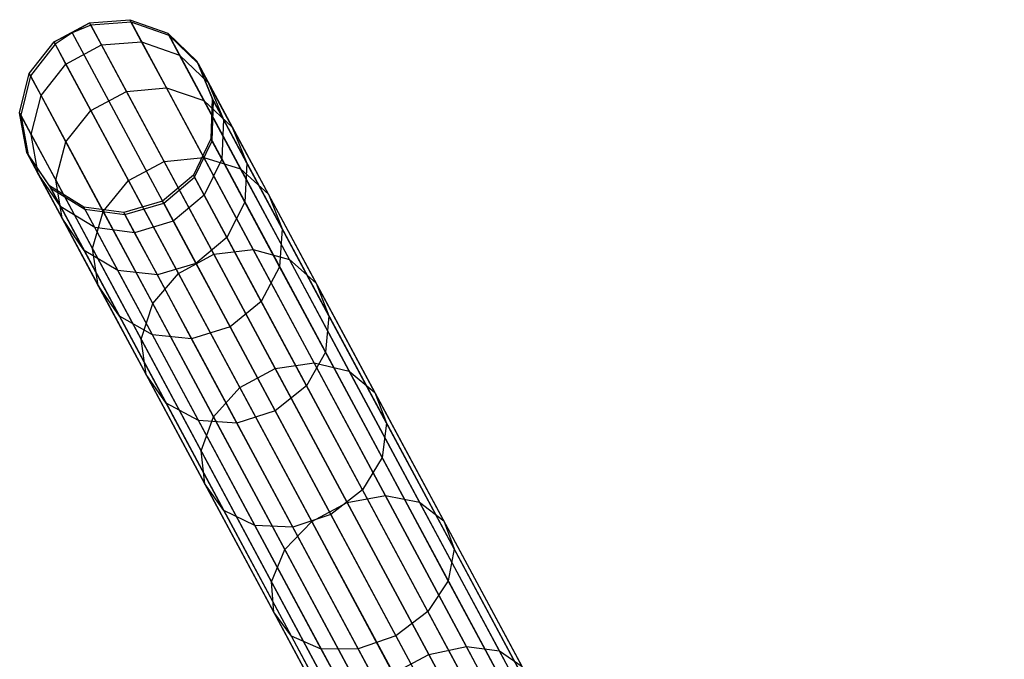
# Model space of a CAD drawing. Extents: x -102 to 102, y -101 to 102.
# Tile 209 of 256: x -48.6 to -38.46, y 83.04 to 89.63. Entities that reach past the tile are written whole.
import ezdxf

# ---------------------------------------------------------------- set-up
doc = ezdxf.new("R2010")
doc.units = 0
doc.header["$LTSCALE"] = 25.4
doc.layers.get('0').update_dxf_attribs({"linetype": 'CONTINUOUS'})

# ---------------------------------------------------------------- blocks, each defined once
blk = doc.blocks.new('NL2500011659_STL')
at = {"color": 0}
for p, q in [((-48.249, 89.401, -26.507), (-47.882, 89.598, -26.507)), ((-48.249, 89.401, -26.507), (-47.882, 89.598, -26.507)), ((-48.063, 89.495, -28.965), (-47.882, 89.598, -26.507)), ((-48.063, 89.495, -28.965), (-47.882, 89.598, -26.507)), ((-47.882, 89.598, -26.507), (-47.468, 89.629, -26.515)), ((-47.882, 89.598, -26.507), (-47.468, 89.629, -26.515)), ((-47.869, 89.574, -28.963), (-47.882, 89.598, -26.507)), ((-47.869, 89.574, -28.963), (-47.882, 89.598, -26.507)), ((-47.76, 89.369, -24.063), (-47.882, 89.598, -26.507)), ((-47.76, 89.369, -24.063), (-47.882, 89.598, -26.507)), ((-47.455, 89.605, -28.952), (-47.869, 89.574, -28.963)), ((-47.455, 89.605, -28.952), (-47.869, 89.574, -28.963)), ((-47.455, 89.605, -28.952), (-47.468, 89.629, -26.515)), ((-47.455, 89.605, -28.952), (-47.468, 89.629, -26.515)), ((-47.468, 89.629, -26.515), (-47.077, 89.489, -26.529)), ((-47.346, 89.402, -24.091), (-47.468, 89.629, -26.515)), ((-47.346, 89.402, -24.091), (-47.468, 89.629, -26.515)), ((-47.468, 89.629, -26.515), (-47.077, 89.489, -26.529)), ((-47.064, 89.465, -28.93), (-47.455, 89.605, -28.952)), ((-47.455, 89.605, -28.952), (-38.854, 73.587, -288.952)), ((-47.064, 89.465, -28.93), (-47.455, 89.605, -28.952)), ((-47.455, 89.605, -28.952), (-38.854, 73.587, -288.952)), ((-48.063, 89.495, -28.965), (-48.249, 89.401, -26.507)), ((-48.063, 89.495, -28.965), (-48.249, 89.401, -26.507)), ((-48.063, 89.495, -28.965), (-48.236, 89.377, -28.963)), ((-48.063, 89.495, -28.965), (-48.236, 89.377, -28.963)), ((-47.869, 89.574, -28.963), (-48.063, 89.495, -28.965)), ((-47.869, 89.574, -28.963), (-48.063, 89.495, -28.965)), ((-48.063, 89.495, -28.965), (-39.462, 73.477, -288.965)), ((-48.063, 89.495, -28.965), (-39.462, 73.477, -288.965)), ((-47.869, 89.574, -28.963), (-39.268, 73.556, -288.963)), ((-47.869, 89.574, -28.963), (-39.268, 73.556, -288.963)), ((-47.064, 89.465, -28.93), (-47.077, 89.489, -26.529)), ((-47.077, 89.489, -26.529), (-46.777, 89.201, -26.548)), ((-47.064, 89.465, -28.93), (-47.077, 89.489, -26.529)), ((-46.957, 89.265, -24.142), (-47.077, 89.489, -26.529)), ((-46.957, 89.265, -24.142), (-47.077, 89.489, -26.529)), ((-47.077, 89.489, -26.529), (-46.777, 89.201, -26.548)), ((-48.504, 89.073, -26.515), (-48.249, 89.401, -26.507)), ((-48.504, 89.073, -26.515), (-48.249, 89.401, -26.507)), ((-48.236, 89.377, -28.963), (-48.249, 89.401, -26.507)), ((-48.236, 89.377, -28.963), (-48.249, 89.401, -26.507)), ((-48.126, 89.172, -24.063), (-48.249, 89.401, -26.507)), ((-48.126, 89.172, -24.063), (-48.249, 89.401, -26.507)), ((-47.76, 89.369, -24.063), (-47.346, 89.402, -24.091)), ((-47.76, 89.369, -24.063), (-47.346, 89.402, -24.091)), ((-47.346, 89.402, -24.091), (-46.957, 89.265, -24.142)), ((-47.091, 88.927, -21.714), (-47.346, 89.402, -24.091)), ((-47.091, 88.927, -21.714), (-47.346, 89.402, -24.091)), ((-47.346, 89.402, -24.091), (-46.957, 89.265, -24.142)), ((-46.764, 89.178, -28.902), (-47.064, 89.465, -28.93)), ((-47.064, 89.465, -28.93), (-38.463, 73.447, -288.93)), ((-46.764, 89.178, -28.902), (-47.064, 89.465, -28.93)), ((-47.064, 89.465, -28.93), (-38.463, 73.447, -288.93)), ((-48.236, 89.377, -28.963), (-48.491, 89.049, -28.952)), ((-48.236, 89.377, -28.963), (-48.491, 89.049, -28.952)), ((-48.236, 89.377, -28.963), (-39.634, 73.359, -288.963)), ((-48.236, 89.377, -28.963), (-39.634, 73.359, -288.963)), ((-48.126, 89.172, -24.063), (-47.76, 89.369, -24.063)), ((-48.126, 89.172, -24.063), (-47.76, 89.369, -24.063)), ((-47.502, 88.89, -21.667), (-47.76, 89.369, -24.063)), ((-47.502, 88.89, -21.667), (-47.76, 89.369, -24.063)), ((-46.957, 89.265, -24.142), (-46.659, 88.982, -24.207)), ((-46.705, 88.797, -21.8), (-46.957, 89.265, -24.142)), ((-46.705, 88.797, -21.8), (-46.957, 89.265, -24.142)), ((-46.957, 89.265, -24.142), (-46.659, 88.982, -24.207)), ((-46.764, 89.178, -28.902), (-46.777, 89.201, -26.548)), ((-46.777, 89.201, -26.548), (-46.619, 88.817, -26.568)), ((-46.764, 89.178, -28.902), (-46.777, 89.201, -26.548)), ((-46.659, 88.982, -24.207), (-46.777, 89.201, -26.548)), ((-46.659, 88.982, -24.207), (-46.777, 89.201, -26.548)), ((-46.777, 89.201, -26.548), (-46.619, 88.817, -26.568)), ((-48.382, 88.846, -24.091), (-48.126, 89.172, -24.063)), ((-48.382, 88.846, -24.091), (-48.126, 89.172, -24.063)), ((-47.869, 88.693, -21.667), (-48.126, 89.172, -24.063)), ((-47.869, 88.693, -21.667), (-48.126, 89.172, -24.063)), ((-46.607, 88.794, -28.874), (-46.764, 89.178, -28.902)), ((-46.764, 89.178, -28.902), (-38.163, 73.16, -288.902)), ((-46.607, 88.794, -28.874), (-46.764, 89.178, -28.902)), ((-46.764, 89.178, -28.902), (-38.163, 73.16, -288.902)), ((-48.603, 88.669, -26.529), (-48.504, 89.073, -26.515)), ((-48.603, 88.669, -26.529), (-48.504, 89.073, -26.515)), ((-48.491, 89.049, -28.952), (-48.59, 88.645, -28.93)), ((-48.491, 89.049, -28.952), (-48.59, 88.645, -28.93)), ((-48.491, 89.049, -28.952), (-48.504, 89.073, -26.515)), ((-48.491, 89.049, -28.952), (-48.504, 89.073, -26.515)), ((-48.382, 88.846, -24.091), (-48.504, 89.073, -26.515)), ((-48.382, 88.846, -24.091), (-48.504, 89.073, -26.515)), ((-48.491, 89.049, -28.952), (-39.889, 73.031, -288.952)), ((-48.491, 89.049, -28.952), (-39.889, 73.031, -288.952)), ((-46.659, 88.982, -24.207), (-46.504, 88.602, -24.274)), ((-46.412, 88.523, -21.91), (-46.659, 88.982, -24.207)), ((-46.412, 88.523, -21.91), (-46.659, 88.982, -24.207)), ((-46.659, 88.982, -24.207), (-46.504, 88.602, -24.274)), ((-47.869, 88.693, -21.667), (-47.502, 88.89, -21.667)), ((-47.869, 88.693, -21.667), (-47.502, 88.89, -21.667)), ((-47.502, 88.89, -21.667), (-47.091, 88.927, -21.714)), ((-47.502, 88.89, -21.667), (-47.091, 88.927, -21.714)), ((-47.114, 88.167, -19.351), (-47.502, 88.89, -21.667)), ((-47.114, 88.167, -19.351), (-47.502, 88.89, -21.667)), ((-47.091, 88.927, -21.714), (-46.705, 88.797, -21.8)), ((-46.706, 88.21, -19.417), (-47.091, 88.927, -21.714)), ((-46.706, 88.21, -19.417), (-47.091, 88.927, -21.714)), ((-47.091, 88.927, -21.714), (-46.705, 88.797, -21.8)), ((-48.483, 88.445, -24.142), (-48.382, 88.846, -24.091)), ((-48.483, 88.445, -24.142), (-48.382, 88.846, -24.091)), ((-48.126, 88.37, -21.714), (-48.382, 88.846, -24.091)), ((-48.126, 88.37, -21.714), (-48.382, 88.846, -24.091)), ((-46.705, 88.797, -21.8), (-46.412, 88.523, -21.91)), ((-46.326, 88.091, -19.537), (-46.705, 88.797, -21.8)), ((-46.326, 88.091, -19.537), (-46.705, 88.797, -21.8)), ((-46.705, 88.797, -21.8), (-46.412, 88.523, -21.91)), ((-46.619, 88.817, -26.568), (-46.632, 88.402, -26.585)), ((-46.619, 88.817, -26.568), (-46.632, 88.402, -26.585)), ((-46.62, 88.379, -28.848), (-46.607, 88.794, -28.874)), ((-46.62, 88.379, -28.848), (-46.607, 88.794, -28.874)), ((-46.607, 88.794, -28.874), (-46.619, 88.817, -26.568)), ((-46.607, 88.794, -28.874), (-46.619, 88.817, -26.568)), ((-46.504, 88.602, -24.274), (-46.619, 88.817, -26.568)), ((-46.504, 88.602, -24.274), (-46.619, 88.817, -26.568)), ((-46.607, 88.794, -28.874), (-38.006, 72.776, -288.874)), ((-46.607, 88.794, -28.874), (-38.006, 72.776, -288.874)), ((-48.126, 88.37, -21.714), (-47.869, 88.693, -21.667)), ((-48.126, 88.37, -21.714), (-47.869, 88.693, -21.667)), ((-47.481, 87.971, -19.351), (-47.869, 88.693, -21.667)), ((-47.481, 87.971, -19.351), (-47.869, 88.693, -21.667)), ((-48.59, 88.645, -28.93), (-48.603, 88.669, -26.529)), ((-48.59, 88.645, -28.93), (-48.603, 88.669, -26.529)), ((-48.529, 88.26, -26.548), (-48.603, 88.669, -26.529)), ((-48.483, 88.445, -24.142), (-48.603, 88.669, -26.529)), ((-48.529, 88.26, -26.548), (-48.603, 88.669, -26.529)), ((-48.483, 88.445, -24.142), (-48.603, 88.669, -26.529)), ((-48.59, 88.645, -28.93), (-48.516, 88.237, -28.902)), ((-48.59, 88.645, -28.93), (-48.516, 88.237, -28.902)), ((-48.59, 88.645, -28.93), (-39.989, 72.628, -288.93)), ((-48.59, 88.645, -28.93), (-39.989, 72.628, -288.93)), ((-46.504, 88.602, -24.274), (-46.519, 88.191, -24.333)), ((-46.504, 88.602, -24.274), (-46.519, 88.191, -24.333)), ((-46.263, 88.152, -22.025), (-46.504, 88.602, -24.274)), ((-46.263, 88.152, -22.025), (-46.504, 88.602, -24.274)), ((-46.412, 88.523, -21.91), (-46.263, 88.152, -22.025)), ((-46.04, 87.83, -19.691), (-46.412, 88.523, -21.91)), ((-46.04, 87.83, -19.691), (-46.412, 88.523, -21.91)), ((-46.412, 88.523, -21.91), (-46.263, 88.152, -22.025)), ((-48.411, 88.041, -24.207), (-48.483, 88.445, -24.142)), ((-48.231, 87.977, -21.8), (-48.483, 88.445, -24.142)), ((-48.411, 88.041, -24.207), (-48.483, 88.445, -24.142)), ((-48.231, 87.977, -21.8), (-48.483, 88.445, -24.142)), ((-48.231, 87.977, -21.8), (-48.126, 88.37, -21.714)), ((-48.231, 87.977, -21.8), (-48.126, 88.37, -21.714)), ((-47.742, 87.654, -19.417), (-48.126, 88.37, -21.714)), ((-47.742, 87.654, -19.417), (-48.126, 88.37, -21.714)), ((-46.632, 88.402, -26.585), (-46.813, 88.027, -26.596)), ((-46.632, 88.402, -26.585), (-46.813, 88.027, -26.596)), ((-46.802, 88.005, -28.831), (-46.62, 88.379, -28.848)), ((-46.802, 88.005, -28.831), (-46.62, 88.379, -28.848)), ((-46.62, 88.379, -28.848), (-46.632, 88.402, -26.585)), ((-46.62, 88.379, -28.848), (-46.632, 88.402, -26.585)), ((-46.519, 88.191, -24.333), (-46.632, 88.402, -26.585)), ((-46.519, 88.191, -24.333), (-46.632, 88.402, -26.585)), ((-46.62, 88.379, -28.848), (-38.019, 72.362, -288.848)), ((-46.62, 88.379, -28.848), (-38.019, 72.362, -288.848)), ((-48.516, 88.237, -28.902), (-48.529, 88.26, -26.548)), ((-48.516, 88.237, -28.902), (-48.529, 88.26, -26.548)), ((-48.295, 87.917, -26.568), (-48.529, 88.26, -26.548)), ((-48.411, 88.041, -24.207), (-48.529, 88.26, -26.548)), ((-48.295, 87.917, -26.568), (-48.529, 88.26, -26.548)), ((-48.411, 88.041, -24.207), (-48.529, 88.26, -26.548)), ((-48.516, 88.237, -28.902), (-48.283, 87.894, -28.874)), ((-48.516, 88.237, -28.902), (-48.283, 87.894, -28.874)), ((-48.516, 88.237, -28.902), (-39.915, 72.219, -288.902)), ((-48.516, 88.237, -28.902), (-39.915, 72.219, -288.902)), ((-47.481, 87.971, -19.351), (-47.114, 88.167, -19.351)), ((-47.481, 87.971, -19.351), (-47.114, 88.167, -19.351)), ((-47.114, 88.167, -19.351), (-46.706, 88.21, -19.417)), ((-47.114, 88.167, -19.351), (-46.706, 88.21, -19.417)), ((-46.601, 87.211, -17.147), (-47.114, 88.167, -19.351)), ((-46.601, 87.211, -17.147), (-47.114, 88.167, -19.351)), ((-46.706, 88.21, -19.417), (-46.326, 88.091, -19.537)), ((-46.197, 87.261, -17.231), (-46.706, 88.21, -19.417)), ((-46.197, 87.261, -17.231), (-46.706, 88.21, -19.417)), ((-46.706, 88.21, -19.417), (-46.326, 88.091, -19.537)), ((-46.519, 88.191, -24.333), (-46.702, 87.819, -24.373)), ((-46.519, 88.191, -24.333), (-46.702, 87.819, -24.373)), ((-46.282, 87.749, -22.125), (-46.519, 88.191, -24.333)), ((-46.282, 87.749, -22.125), (-46.519, 88.191, -24.333)), ((-46.326, 88.091, -19.537), (-46.04, 87.83, -19.691)), ((-45.824, 87.156, -17.383), (-46.326, 88.091, -19.537)), ((-45.824, 87.156, -17.383), (-46.326, 88.091, -19.537)), ((-46.326, 88.091, -19.537), (-46.04, 87.83, -19.691)), ((-46.263, 88.152, -22.025), (-46.282, 87.749, -22.125)), ((-46.263, 88.152, -22.025), (-46.282, 87.749, -22.125)), ((-45.898, 87.474, -19.851), (-46.263, 88.152, -22.025)), ((-45.898, 87.474, -19.851), (-46.263, 88.152, -22.025)), ((-48.18, 87.702, -24.274), (-48.411, 88.041, -24.207)), ((-48.165, 87.582, -21.91), (-48.411, 88.041, -24.207)), ((-48.18, 87.702, -24.274), (-48.411, 88.041, -24.207)), ((-48.165, 87.582, -21.91), (-48.411, 88.041, -24.207)), ((-48.165, 87.582, -21.91), (-48.231, 87.977, -21.8)), ((-47.852, 87.271, -19.537), (-48.231, 87.977, -21.8)), ((-48.165, 87.582, -21.91), (-48.231, 87.977, -21.8)), ((-47.852, 87.271, -19.537), (-48.231, 87.977, -21.8)), ((-47.742, 87.654, -19.417), (-47.481, 87.971, -19.351)), ((-47.742, 87.654, -19.417), (-47.481, 87.971, -19.351)), ((-46.967, 87.015, -17.147), (-47.481, 87.971, -19.351)), ((-46.967, 87.015, -17.147), (-47.481, 87.971, -19.351)), ((-46.813, 88.027, -26.596), (-47.131, 87.759, -26.6)), ((-46.813, 88.027, -26.596), (-47.131, 87.759, -26.6)), ((-47.119, 87.737, -28.825), (-46.802, 88.005, -28.831)), ((-47.119, 87.737, -28.825), (-46.802, 88.005, -28.831)), ((-46.802, 88.005, -28.831), (-46.813, 88.027, -26.596)), ((-46.802, 88.005, -28.831), (-46.813, 88.027, -26.596)), ((-46.702, 87.819, -24.373), (-46.813, 88.027, -26.596)), ((-46.702, 87.819, -24.373), (-46.813, 88.027, -26.596)), ((-46.802, 88.005, -28.831), (-38.2, 71.988, -288.831)), ((-46.802, 88.005, -28.831), (-38.2, 71.988, -288.831)), ((-48.283, 87.894, -28.874), (-48.295, 87.917, -26.568)), ((-48.283, 87.894, -28.874), (-48.295, 87.917, -26.568)), ((-47.942, 87.698, -26.585), (-48.295, 87.917, -26.568)), ((-48.18, 87.702, -24.274), (-48.295, 87.917, -26.568)), ((-47.942, 87.698, -26.585), (-48.295, 87.917, -26.568)), ((-48.18, 87.702, -24.274), (-48.295, 87.917, -26.568)), ((-48.283, 87.894, -28.874), (-47.93, 87.676, -28.848)), ((-48.283, 87.894, -28.874), (-47.93, 87.676, -28.848)), ((-48.283, 87.894, -28.874), (-39.682, 71.876, -288.874)), ((-48.283, 87.894, -28.874), (-39.682, 71.876, -288.874)), ((-46.702, 87.819, -24.373), (-47.02, 87.551, -24.387)), ((-46.702, 87.819, -24.373), (-47.02, 87.551, -24.387)), ((-46.467, 87.383, -22.193), (-46.702, 87.819, -24.373)), ((-46.467, 87.383, -22.193), (-46.702, 87.819, -24.373)), ((-46.04, 87.83, -19.691), (-45.898, 87.474, -19.851)), ((-45.548, 86.914, -17.578), (-46.04, 87.83, -19.691)), ((-45.548, 86.914, -17.578), (-46.04, 87.83, -19.691)), ((-46.04, 87.83, -19.691), (-45.898, 87.474, -19.851)), ((-47.829, 87.487, -24.333), (-48.18, 87.702, -24.274)), ((-47.938, 87.252, -22.025), (-48.18, 87.702, -24.274)), ((-47.829, 87.487, -24.333), (-48.18, 87.702, -24.274)), ((-47.938, 87.252, -22.025), (-48.18, 87.702, -24.274)), ((-47.93, 87.676, -28.848), (-47.942, 87.698, -26.585)), ((-47.93, 87.676, -28.848), (-47.942, 87.698, -26.585)), ((-47.53, 87.642, -26.596), (-47.942, 87.698, -26.585)), ((-47.829, 87.487, -24.333), (-47.942, 87.698, -26.585)), ((-47.53, 87.642, -26.596), (-47.942, 87.698, -26.585)), ((-47.829, 87.487, -24.333), (-47.942, 87.698, -26.585)), ((-47.93, 87.676, -28.848), (-47.518, 87.62, -28.831)), ((-47.93, 87.676, -28.848), (-47.518, 87.62, -28.831)), ((-47.93, 87.676, -28.848), (-39.329, 71.658, -288.848)), ((-47.93, 87.676, -28.848), (-39.329, 71.658, -288.848)), ((-47.131, 87.759, -26.6), (-47.53, 87.642, -26.596)), ((-47.131, 87.759, -26.6), (-47.53, 87.642, -26.596)), ((-47.518, 87.62, -28.831), (-47.119, 87.737, -28.825)), ((-47.518, 87.62, -28.831), (-47.119, 87.737, -28.825)), ((-47.119, 87.737, -28.825), (-47.131, 87.759, -26.6)), ((-47.119, 87.737, -28.825), (-47.131, 87.759, -26.6)), ((-47.131, 87.759, -26.6), (-47.02, 87.551, -24.387)), ((-47.131, 87.759, -26.6), (-47.02, 87.551, -24.387)), ((-47.119, 87.737, -28.825), (-38.518, 71.719, -288.825)), ((-47.119, 87.737, -28.825), (-38.518, 71.719, -288.825)), ((-46.282, 87.749, -22.125), (-46.467, 87.383, -22.193)), ((-46.282, 87.749, -22.125), (-46.467, 87.383, -22.193)), ((-45.925, 87.083, -19.991), (-46.282, 87.749, -22.125)), ((-45.925, 87.083, -19.991), (-46.282, 87.749, -22.125)), ((-47.938, 87.252, -22.025), (-48.165, 87.582, -21.91)), ((-47.793, 86.889, -19.691), (-48.165, 87.582, -21.91)), ((-47.938, 87.252, -22.025), (-48.165, 87.582, -21.91)), ((-47.793, 86.889, -19.691), (-48.165, 87.582, -21.91)), ((-47.852, 87.271, -19.537), (-47.742, 87.654, -19.417)), ((-47.852, 87.271, -19.537), (-47.742, 87.654, -19.417)), ((-47.232, 86.705, -17.231), (-47.742, 87.654, -19.417)), ((-47.232, 86.705, -17.231), (-47.742, 87.654, -19.417)), ((-47.518, 87.62, -28.831), (-47.53, 87.642, -26.596)), ((-47.518, 87.62, -28.831), (-47.53, 87.642, -26.596)), ((-47.418, 87.434, -24.373), (-47.53, 87.642, -26.596)), ((-47.418, 87.434, -24.373), (-47.53, 87.642, -26.596)), ((-47.518, 87.62, -28.831), (-38.917, 71.603, -288.831)), ((-47.518, 87.62, -28.831), (-38.917, 71.603, -288.831)), ((-47.418, 87.434, -24.373), (-47.829, 87.487, -24.333)), ((-47.592, 87.046, -22.125), (-47.829, 87.487, -24.333)), ((-47.418, 87.434, -24.373), (-47.829, 87.487, -24.333)), ((-47.592, 87.046, -22.125), (-47.829, 87.487, -24.333)), ((-47.02, 87.551, -24.387), (-47.418, 87.434, -24.373)), ((-47.02, 87.551, -24.387), (-47.418, 87.434, -24.373)), ((-47.02, 87.551, -24.387), (-46.787, 87.118, -22.217)), ((-47.02, 87.551, -24.387), (-46.787, 87.118, -22.217)), ((-45.898, 87.474, -19.851), (-45.925, 87.083, -19.991)), ((-45.898, 87.474, -19.851), (-45.925, 87.083, -19.991)), ((-45.416, 86.577, -17.782), (-45.898, 87.474, -19.851)), ((-45.416, 86.577, -17.782), (-45.898, 87.474, -19.851)), ((-47.184, 86.998, -22.193), (-47.418, 87.434, -24.373)), ((-47.184, 86.998, -22.193), (-47.418, 87.434, -24.373)), ((-46.467, 87.383, -22.193), (-46.787, 87.118, -22.217)), ((-46.467, 87.383, -22.193), (-46.787, 87.118, -22.217)), ((-46.114, 86.726, -20.086), (-46.467, 87.383, -22.193)), ((-46.114, 86.726, -20.086), (-46.467, 87.383, -22.193)), ((-47.793, 86.889, -19.691), (-47.852, 87.271, -19.537)), ((-47.35, 86.337, -17.383), (-47.852, 87.271, -19.537)), ((-47.793, 86.889, -19.691), (-47.852, 87.271, -19.537)), ((-47.35, 86.337, -17.383), (-47.852, 87.271, -19.537)), ((-46.601, 87.211, -17.147), (-46.197, 87.261, -17.231)), ((-46.601, 87.211, -17.147), (-46.197, 87.261, -17.231)), ((-46.197, 87.261, -17.231), (-45.824, 87.156, -17.383)), ((-45.57, 86.094, -15.185), (-46.197, 87.261, -17.231)), ((-45.57, 86.094, -15.185), (-46.197, 87.261, -17.231)), ((-46.197, 87.261, -17.231), (-45.824, 87.156, -17.383)), ((-47.592, 87.046, -22.125), (-47.938, 87.252, -22.025)), ((-47.574, 86.574, -19.851), (-47.938, 87.252, -22.025)), ((-47.592, 87.046, -22.125), (-47.938, 87.252, -22.025)), ((-47.574, 86.574, -19.851), (-47.938, 87.252, -22.025)), ((-46.967, 87.015, -17.147), (-46.601, 87.211, -17.147)), ((-46.967, 87.015, -17.147), (-46.601, 87.211, -17.147)), ((-45.969, 86.035, -15.085), (-46.601, 87.211, -17.147)), ((-45.969, 86.035, -15.085), (-46.601, 87.211, -17.147)), ((-45.824, 87.156, -17.383), (-45.548, 86.914, -17.578)), ((-45.207, 86.006, -15.368), (-45.824, 87.156, -17.383)), ((-45.207, 86.006, -15.368), (-45.824, 87.156, -17.383)), ((-45.824, 87.156, -17.383), (-45.548, 86.914, -17.578)), ((-46.787, 87.118, -22.217), (-47.184, 86.998, -22.193)), ((-46.787, 87.118, -22.217), (-47.184, 86.998, -22.193)), ((-46.787, 87.118, -22.217), (-46.435, 86.463, -20.12)), ((-46.787, 87.118, -22.217), (-46.435, 86.463, -20.12)), ((-45.925, 87.083, -19.991), (-46.114, 86.726, -20.086)), ((-45.925, 87.083, -19.991), (-46.114, 86.726, -20.086)), ((-45.451, 86.202, -17.96), (-45.925, 87.083, -19.991)), ((-45.451, 86.202, -17.96), (-45.925, 87.083, -19.991)), ((-47.184, 86.998, -22.193), (-47.592, 87.046, -22.125)), ((-47.234, 86.38, -19.991), (-47.592, 87.046, -22.125)), ((-47.184, 86.998, -22.193), (-47.592, 87.046, -22.125)), ((-47.234, 86.38, -19.991), (-47.592, 87.046, -22.125)), ((-47.232, 86.705, -17.231), (-46.967, 87.015, -17.147)), ((-47.232, 86.705, -17.231), (-46.967, 87.015, -17.147)), ((-46.831, 86.341, -20.086), (-47.184, 86.998, -22.193)), ((-46.831, 86.341, -20.086), (-47.184, 86.998, -22.193)), ((-46.335, 85.838, -15.085), (-46.967, 87.015, -17.147)), ((-46.335, 85.838, -15.085), (-46.967, 87.015, -17.147)), ((-47.574, 86.574, -19.851), (-47.793, 86.889, -19.691)), ((-47.301, 85.973, -17.578), (-47.793, 86.889, -19.691)), ((-47.574, 86.574, -19.851), (-47.793, 86.889, -19.691)), ((-47.301, 85.973, -17.578), (-47.793, 86.889, -19.691)), ((-45.548, 86.914, -17.578), (-45.416, 86.577, -17.782)), ((-44.943, 85.786, -15.602), (-45.548, 86.914, -17.578)), ((-44.943, 85.786, -15.602), (-45.548, 86.914, -17.578)), ((-45.548, 86.914, -17.578), (-45.416, 86.577, -17.782)), ((-47.35, 86.337, -17.383), (-47.232, 86.705, -17.231)), ((-47.35, 86.337, -17.383), (-47.232, 86.705, -17.231)), ((-46.606, 85.538, -15.185), (-47.232, 86.705, -17.231)), ((-46.606, 85.538, -15.185), (-47.232, 86.705, -17.231)), ((-46.114, 86.726, -20.086), (-46.435, 86.463, -20.12)), ((-46.114, 86.726, -20.086), (-46.435, 86.463, -20.12)), ((-45.647, 85.856, -18.081), (-46.114, 86.726, -20.086)), ((-45.647, 85.856, -18.081), (-46.114, 86.726, -20.086)), ((-47.234, 86.38, -19.991), (-47.574, 86.574, -19.851)), ((-47.092, 85.677, -17.782), (-47.574, 86.574, -19.851)), ((-47.234, 86.38, -19.991), (-47.574, 86.574, -19.851)), ((-47.092, 85.677, -17.782), (-47.574, 86.574, -19.851)), ((-45.416, 86.577, -17.782), (-45.451, 86.202, -17.96)), ((-45.416, 86.577, -17.782), (-45.451, 86.202, -17.96)), ((-44.823, 85.472, -15.847), (-45.416, 86.577, -17.782)), ((-44.823, 85.472, -15.847), (-45.416, 86.577, -17.782)), ((-46.435, 86.463, -20.12), (-46.831, 86.341, -20.086)), ((-46.435, 86.463, -20.12), (-46.831, 86.341, -20.086)), ((-46.435, 86.463, -20.12), (-45.97, 85.597, -18.123)), ((-46.435, 86.463, -20.12), (-45.97, 85.597, -18.123)), ((-46.831, 86.341, -20.086), (-47.234, 86.38, -19.991)), ((-46.761, 85.499, -17.96), (-47.234, 86.38, -19.991)), ((-46.831, 86.341, -20.086), (-47.234, 86.38, -19.991)), ((-46.761, 85.499, -17.96), (-47.234, 86.38, -19.991)), ((-46.364, 85.471, -18.081), (-46.831, 86.341, -20.086)), ((-46.364, 85.471, -18.081), (-46.831, 86.341, -20.086)), ((-47.301, 85.973, -17.578), (-47.35, 86.337, -17.383)), ((-46.733, 85.187, -15.368), (-47.35, 86.337, -17.383)), ((-47.301, 85.973, -17.578), (-47.35, 86.337, -17.383)), ((-46.733, 85.187, -15.368), (-47.35, 86.337, -17.383)), ((-45.451, 86.202, -17.96), (-45.647, 85.856, -18.081)), ((-45.451, 86.202, -17.96), (-45.647, 85.856, -18.081)), ((-44.869, 85.118, -16.06), (-45.451, 86.202, -17.96)), ((-44.869, 85.118, -16.06), (-45.451, 86.202, -17.96)), ((-45.969, 86.035, -15.085), (-45.57, 86.094, -15.185)), ((-45.969, 86.035, -15.085), (-45.57, 86.094, -15.185)), ((-45.57, 86.094, -15.185), (-45.207, 86.006, -15.368)), ((-44.834, 84.724, -13.308), (-45.57, 86.094, -15.185)), ((-44.834, 84.724, -13.308), (-45.57, 86.094, -15.185)), ((-45.57, 86.094, -15.185), (-45.207, 86.006, -15.368)), ((-47.092, 85.677, -17.782), (-47.301, 85.973, -17.578)), ((-46.695, 84.845, -15.602), (-47.301, 85.973, -17.578)), ((-47.092, 85.677, -17.782), (-47.301, 85.973, -17.578)), ((-46.695, 84.845, -15.602), (-47.301, 85.973, -17.578)), ((-46.335, 85.838, -15.085), (-45.969, 86.035, -15.085)), ((-46.335, 85.838, -15.085), (-45.969, 86.035, -15.085)), ((-45.227, 84.654, -13.193), (-45.969, 86.035, -15.085)), ((-45.227, 84.654, -13.193), (-45.969, 86.035, -15.085)), ((-45.207, 86.006, -15.368), (-44.943, 85.786, -15.602)), ((-44.482, 84.657, -13.519), (-45.207, 86.006, -15.368)), ((-44.482, 84.657, -13.519), (-45.207, 86.006, -15.368)), ((-45.207, 86.006, -15.368), (-44.943, 85.786, -15.602)), ((-46.606, 85.538, -15.185), (-46.335, 85.838, -15.085)), ((-46.606, 85.538, -15.185), (-46.335, 85.838, -15.085)), ((-45.594, 84.457, -13.193), (-46.335, 85.838, -15.085)), ((-45.594, 84.457, -13.193), (-46.335, 85.838, -15.085)), ((-45.647, 85.856, -18.081), (-45.97, 85.597, -18.123)), ((-45.647, 85.856, -18.081), (-45.97, 85.597, -18.123)), ((-45.072, 84.785, -16.204), (-45.647, 85.856, -18.081)), ((-45.072, 84.785, -16.204), (-45.647, 85.856, -18.081)), ((-44.943, 85.786, -15.602), (-44.823, 85.472, -15.847)), ((-44.232, 84.463, -13.789), (-44.943, 85.786, -15.602)), ((-44.232, 84.463, -13.789), (-44.943, 85.786, -15.602)), ((-44.943, 85.786, -15.602), (-44.823, 85.472, -15.847)), ((-46.761, 85.499, -17.96), (-47.092, 85.677, -17.782)), ((-46.499, 84.572, -15.847), (-47.092, 85.677, -17.782)), ((-46.761, 85.499, -17.96), (-47.092, 85.677, -17.782)), ((-46.499, 84.572, -15.847), (-47.092, 85.677, -17.782)), ((-46.733, 85.187, -15.368), (-46.606, 85.538, -15.185)), ((-46.733, 85.187, -15.368), (-46.606, 85.538, -15.185)), ((-45.87, 84.168, -13.308), (-46.606, 85.538, -15.185)), ((-45.87, 84.168, -13.308), (-46.606, 85.538, -15.185)), ((-45.97, 85.597, -18.123), (-46.364, 85.471, -18.081)), ((-45.97, 85.597, -18.123), (-46.364, 85.471, -18.081)), ((-45.97, 85.597, -18.123), (-45.398, 84.531, -16.256)), ((-45.97, 85.597, -18.123), (-45.398, 84.531, -16.256)), ((-46.364, 85.471, -18.081), (-46.761, 85.499, -17.96)), ((-46.179, 84.415, -16.06), (-46.761, 85.499, -17.96)), ((-46.364, 85.471, -18.081), (-46.761, 85.499, -17.96)), ((-46.179, 84.415, -16.06), (-46.761, 85.499, -17.96)), ((-45.789, 84.4, -16.204), (-46.364, 85.471, -18.081)), ((-45.789, 84.4, -16.204), (-46.364, 85.471, -18.081)), ((-44.823, 85.472, -15.847), (-44.869, 85.118, -16.06)), ((-44.823, 85.472, -15.847), (-44.869, 85.118, -16.06)), ((-44.127, 84.176, -14.071), (-44.823, 85.472, -15.847)), ((-44.127, 84.176, -14.071), (-44.823, 85.472, -15.847)), ((-46.695, 84.845, -15.602), (-46.733, 85.187, -15.368)), ((-46.008, 83.837, -13.519), (-46.733, 85.187, -15.368)), ((-46.695, 84.845, -15.602), (-46.733, 85.187, -15.368)), ((-46.008, 83.837, -13.519), (-46.733, 85.187, -15.368)), ((-44.869, 85.118, -16.06), (-45.072, 84.785, -16.204)), ((-44.869, 85.118, -16.06), (-45.072, 84.785, -16.204)), ((-44.186, 83.845, -14.316), (-44.869, 85.118, -16.06)), ((-44.186, 83.845, -14.316), (-44.869, 85.118, -16.06)), ((-46.499, 84.572, -15.847), (-46.695, 84.845, -15.602)), ((-45.984, 83.522, -13.789), (-46.695, 84.845, -15.602)), ((-46.499, 84.572, -15.847), (-46.695, 84.845, -15.602)), ((-45.984, 83.522, -13.789), (-46.695, 84.845, -15.602)), ((-45.072, 84.785, -16.204), (-45.398, 84.531, -16.256)), ((-45.072, 84.785, -16.204), (-45.398, 84.531, -16.256)), ((-45.227, 84.654, -13.193), (-44.834, 84.724, -13.308)), ((-45.227, 84.654, -13.193), (-44.834, 84.724, -13.308)), ((-44.398, 83.529, -14.483), (-45.072, 84.785, -16.204)), ((-44.398, 83.529, -14.483), (-45.072, 84.785, -16.204)), ((-44.834, 84.724, -13.308), (-44.482, 84.657, -13.519)), ((-44, 83.171, -11.626), (-44.834, 84.724, -13.308)), ((-44, 83.171, -11.626), (-44.834, 84.724, -13.308)), ((-44.834, 84.724, -13.308), (-44.482, 84.657, -13.519)), ((-45.594, 84.457, -13.193), (-45.227, 84.654, -13.193)), ((-45.594, 84.457, -13.193), (-45.227, 84.654, -13.193)), ((-44.386, 83.087, -11.497), (-45.227, 84.654, -13.193)), ((-44.386, 83.087, -11.497), (-45.227, 84.654, -13.193)), ((-44.482, 84.657, -13.519), (-44.232, 84.463, -13.789)), ((-43.66, 83.126, -11.862), (-44.482, 84.657, -13.519)), ((-43.66, 83.126, -11.862), (-44.482, 84.657, -13.519)), ((-44.482, 84.657, -13.519), (-44.232, 84.463, -13.789)), ((-46.179, 84.415, -16.06), (-46.499, 84.572, -15.847)), ((-45.803, 83.276, -14.071), (-46.499, 84.572, -15.847)), ((-46.179, 84.415, -16.06), (-46.499, 84.572, -15.847)), ((-45.803, 83.276, -14.071), (-46.499, 84.572, -15.847)), ((-45.398, 84.531, -16.256), (-45.789, 84.4, -16.204)), ((-45.398, 84.531, -16.256), (-45.789, 84.4, -16.204)), ((-45.398, 84.531, -16.256), (-44.726, 83.281, -14.542)), ((-45.398, 84.531, -16.256), (-44.726, 83.281, -14.542)), ((-45.789, 84.4, -16.204), (-46.179, 84.415, -16.06)), ((-45.495, 83.142, -14.316), (-46.179, 84.415, -16.06)), ((-45.789, 84.4, -16.204), (-46.179, 84.415, -16.06)), ((-45.495, 83.142, -14.316), (-46.179, 84.415, -16.06)), ((-45.87, 84.168, -13.308), (-45.594, 84.457, -13.193)), ((-45.87, 84.168, -13.308), (-45.594, 84.457, -13.193)), ((-44.753, 82.89, -11.497), (-45.594, 84.457, -13.193)), ((-44.753, 82.89, -11.497), (-45.594, 84.457, -13.193)), ((-44.232, 84.463, -13.789), (-44.127, 84.176, -14.071)), ((-43.426, 82.962, -12.164), (-44.232, 84.463, -13.789)), ((-43.426, 82.962, -12.164), (-44.232, 84.463, -13.789)), ((-44.232, 84.463, -13.789), (-44.127, 84.176, -14.071)), ((-45.114, 83.144, -14.483), (-45.789, 84.4, -16.204)), ((-45.114, 83.144, -14.483), (-45.789, 84.4, -16.204)), ((-46.008, 83.837, -13.519), (-45.87, 84.168, -13.308)), ((-46.008, 83.837, -13.519), (-45.87, 84.168, -13.308)), ((-45.036, 82.614, -11.626), (-45.87, 84.168, -13.308)), ((-45.036, 82.614, -11.626), (-45.87, 84.168, -13.308)), ((-44.127, 84.176, -14.071), (-44.186, 83.845, -14.316)), ((-44.127, 84.176, -14.071), (-44.186, 83.845, -14.316)), ((-43.338, 82.706, -12.479), (-44.127, 84.176, -14.071)), ((-43.338, 82.706, -12.479), (-44.127, 84.176, -14.071)), ((-45.984, 83.522, -13.789), (-46.008, 83.837, -13.519)), ((-45.186, 82.307, -11.862), (-46.008, 83.837, -13.519)), ((-45.984, 83.522, -13.789), (-46.008, 83.837, -13.519)), ((-45.186, 82.307, -11.862), (-46.008, 83.837, -13.519)), ((-44.186, 83.845, -14.316), (-44.398, 83.529, -14.483)), ((-44.186, 83.845, -14.316), (-44.398, 83.529, -14.483)), ((-43.411, 82.402, -12.754), (-44.186, 83.845, -14.316)), ((-43.411, 82.402, -12.754), (-44.186, 83.845, -14.316)), ((-45.803, 83.276, -14.071), (-45.984, 83.522, -13.789)), ((-45.178, 82.021, -12.164), (-45.984, 83.522, -13.789)), ((-45.803, 83.276, -14.071), (-45.984, 83.522, -13.789)), ((-45.178, 82.021, -12.164), (-45.984, 83.522, -13.789)), ((-44.398, 83.529, -14.483), (-44.726, 83.281, -14.542)), ((-44.398, 83.529, -14.483), (-44.726, 83.281, -14.542)), ((-43.632, 82.104, -12.94), (-44.398, 83.529, -14.483)), ((-43.632, 82.104, -12.94), (-44.398, 83.529, -14.483)), ((-45.495, 83.142, -14.316), (-45.803, 83.276, -14.071)), ((-45.014, 81.806, -12.479), (-45.803, 83.276, -14.071)), ((-45.495, 83.142, -14.316), (-45.803, 83.276, -14.071)), ((-45.014, 81.806, -12.479), (-45.803, 83.276, -14.071)), ((-44.726, 83.281, -14.542), (-45.114, 83.144, -14.483)), ((-44.726, 83.281, -14.542), (-45.114, 83.144, -14.483)), ((-44.726, 83.281, -14.542), (-43.964, 81.862, -13.006)), ((-44.726, 83.281, -14.542), (-43.964, 81.862, -13.006)), ((-45.114, 83.144, -14.483), (-45.495, 83.142, -14.316)), ((-45.114, 83.144, -14.483), (-45.495, 83.142, -14.316)), ((-44.72, 81.699, -12.754), (-45.495, 83.142, -14.316)), ((-44.72, 81.699, -12.754), (-45.495, 83.142, -14.316)), ((-44.349, 81.719, -12.94), (-45.114, 83.144, -14.483)), ((-44.349, 81.719, -12.94), (-45.114, 83.144, -14.483)), ((-44.386, 83.087, -11.497), (-44, 83.171, -11.626)), ((-44.386, 83.087, -11.497), (-44, 83.171, -11.626)), ((-44, 83.171, -11.626), (-43.66, 83.126, -11.862)), ((-43.078, 81.454, -10.162), (-44, 83.171, -11.626)), ((-43.078, 81.454, -10.162), (-44, 83.171, -11.626)), ((-44, 83.171, -11.626), (-43.66, 83.126, -11.862)), ((-43.66, 83.126, -11.862), (-43.426, 82.962, -12.164)), ((-42.752, 81.435, -10.419), (-43.66, 83.126, -11.862)), ((-42.752, 81.435, -10.419), (-43.66, 83.126, -11.862)), ((-43.66, 83.126, -11.862), (-43.426, 82.962, -12.164)), ((-44.753, 82.89, -11.497), (-44.386, 83.087, -11.497)), ((-44.753, 82.89, -11.497), (-44.386, 83.087, -11.497)), ((-43.457, 81.357, -10.021), (-44.386, 83.087, -11.497)), ((-43.457, 81.357, -10.021), (-44.386, 83.087, -11.497))]:
    blk.add_line(p, q, dxfattribs=at)

msp = doc.modelspace()

# ---------------------------------------------------------------- block references
at = {"color": 0}
msp.add_blockref('NL2500011659_STL', (0, 0), dxfattribs=at)

doc.saveas('drawing.dxf')
